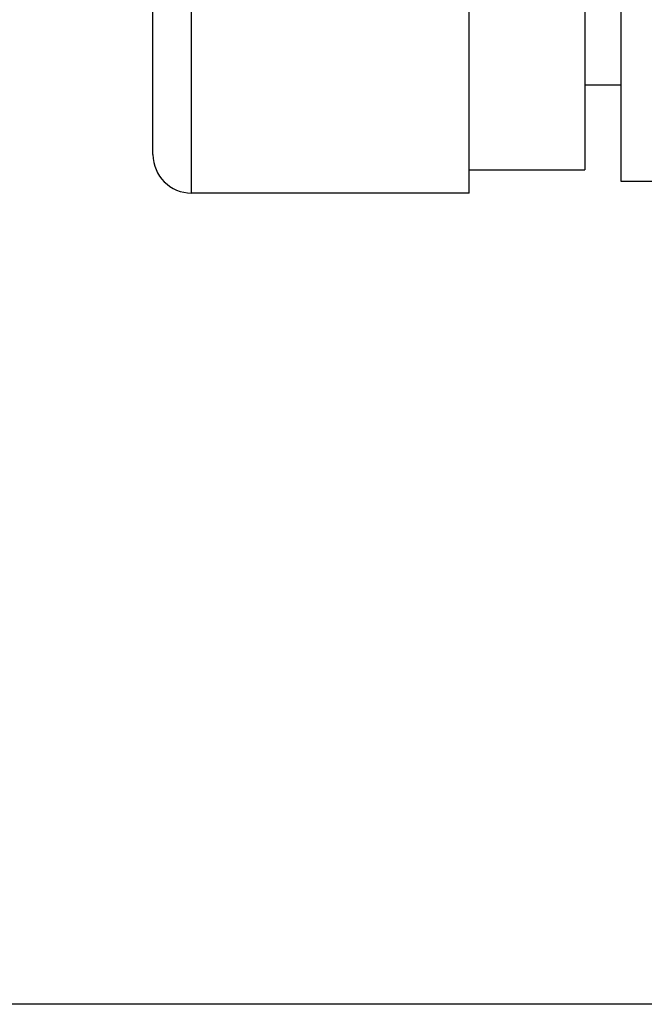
# Model space of a CAD drawing. Header units: millimetres. Extents: x 0 to 1524, y 0 to 1016.
# Tile 2 of 256: x 134 to 150, y 379 to 404. Entities that reach past the tile are written whole.
import ezdxf

# ---------------------------------------------------------------- set-up
doc = ezdxf.new("R2010")
doc.units = ezdxf.units.MM
doc.header["$LTSCALE"] = 83.82
doc.layers.get('0').update_dxf_attribs({"linetype": 'CONTINUOUS'})
doc.layers.add('02___PRT_ALL_AXES', color=7, linetype='CONTINUOUS')
doc.styles.get("Standard").update_dxf_attribs({"font": 'txt', "width": 0.8})
doc.dimstyles.new('DIMSTYLE_1', dxfattribs={"dimtxt": 15, "dimasz": 12, "dimexe": 0.18, "dimexo": 0.0625, "dimgap": 0.09, "dimtad": 1, "dimzin": 0, "dimdsep": 46, "dimtxsty": 'STANDARD', "dimblk": 'CLOSED', "dimblk1": 'CLOSED', "dimblk2": 'CLOSED', "dimcen": 0.09, "dimadec": 0, "dimazin": 0, "dimtp": 0.01, "dimtm": 0.01, "dimtfac": 1, "dimtofl": 0, "dimtmove": 0, "dimatfit": 3, "dimldrblk": 'CLOSED', "dimfxl": 1, "dimtolj": 1, "dimtzin": 0, "dimarcsym": 0})

# ---------------------------------------------------------------- blocks, each defined once
blk = doc.blocks.new('_CLOSED')
at = {"color": 0, "linetype": 'BYBLOCK'}
for p, q in [((0, 0), (-1, 0.2083)), ((-1, 0.2083), (-1, -0.2083)), ((-1, -0.2083), (0, 0)), ((-1, 0), (0, 0))]:
    blk.add_line(p, q, dxfattribs=at)
blk = doc.blocks.new('*D4')
at = {"color": 2, "linetype": 'CONTINUOUS'}
for p, q in [((230.494, 451.207), (62.228, 451.207)), ((63.228, 451.207), (63.228, 415.032)), ((63.228, 378.857), (63.228, 415.032)), ((168.969, 378.857), (62.228, 378.857))]:
    blk.add_line(p, q, dxfattribs=at)
at = {"color": 2, "linetype": 'CONTINUOUS', "xscale": 12, "yscale": 12, "zscale": 12}
for p, rotation in [((63.228, 451.207), 90), ((63.228, 378.857), 270)]:
    blk.add_blockref('_CLOSED', p, dxfattribs=dict(at, rotation=rotation))

msp = doc.modelspace()

# ---------------------------------------------------------------- linework, layer by layer
at = {"color": 7, "linetype": 'CONTINUOUS'}
for p, q in [((137.705, 400.907), (137.705, 406.207)), ((145.905, 400.507), (145.905, 406.207)), ((148.905, 406.207), (148.905, 401.022)), ((149.844, 402.707), (148.905, 402.707)), ((148.905, 401.022), (148.905, 401.007)), ((148.905, 401.007), (148.905, 400.507)), ((145.905, 400.507), (148.905, 400.507)), ((145.905, 399.907), (145.905, 400.507))]:
    msp.add_line(p, q, dxfattribs=at)
for points in [[(137.705, 400.921), (137.705, 401.04), (137.705, 401.273), (137.705, 401.617), (137.705, 402.063), (137.705, 402.602), (137.705, 403.221), (137.705, 403.907), (137.705, 404.644), (137.705, 405.417), (137.705, 406.207)], [(138.705, 403.707), (138.705, 403.709), (138.705, 404.163), (138.705, 404.636), (138.705, 405.13), (138.705, 405.653), (138.705, 406.207)], [(138.705, 399.907), (138.705, 399.926), (138.705, 399.982), (138.705, 400.076), (138.705, 400.207), (138.705, 400.374), (138.705, 400.576), (138.705, 400.812), (138.705, 401.08), (138.705, 401.379), (138.705, 401.707), (138.705, 402.062), (138.705, 402.442), (138.705, 402.845), (138.705, 403.269), (138.705, 403.707)]]:
    msp.add_lwpolyline(points, dxfattribs=at)
msp.add_arc((138.705, 400.907), 1, 180, 270, dxfattribs=at)
at = {"layer": '02___PRT_ALL_AXES', "color": 7, "linetype": 'CONTINUOUS'}
for p, q in [((149.844, 402.582), (149.844, 406.207)), ((149.844, 400.207), (149.844, 402.582)), ((151.144, 400.207), (149.844, 400.207)), ((145.905, 399.907), (138.705, 399.907))]:
    msp.add_line(p, q, dxfattribs=at)

# ---------------------------------------------------------------- dimensions: what is measured, and where the dimension line sits
at = {"color": 2, "linetype": 'CONTINUOUS'}
dim = msp.add_linear_dim(base=(63.228, 451.207), p1=(168.969, 378.857), p2=(230.494, 451.207), angle=90, dimstyle='DIMSTYLE_1', dxfattribs=at)
dim.commit()
dim.dimension.update_dxf_attribs({"geometry": '*D4', "text_midpoint": (59.478, 385.032), "dimtype": 160})

doc.saveas('drawing.dxf')
